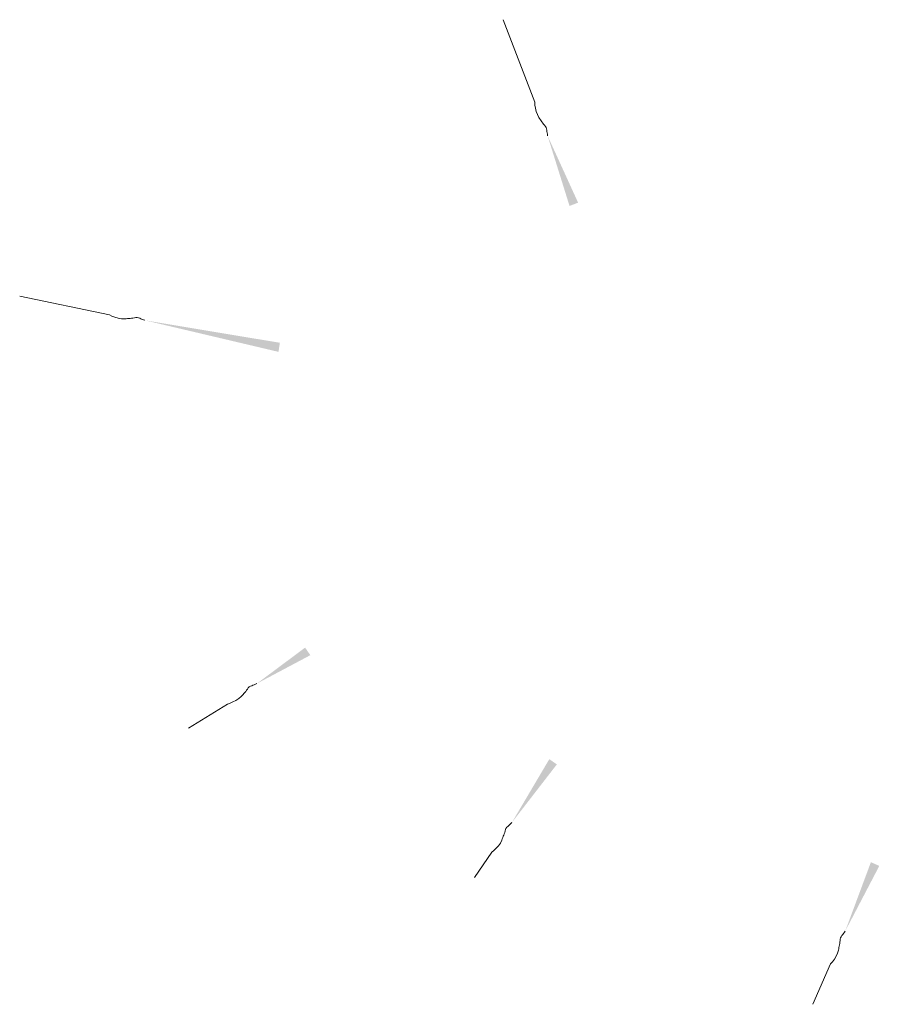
# Model space of a CAD drawing. Header units: millimetres. Extents: x 833220848 to 834439174, y 817676276 to 818025844.
# Tile 7 of 33: x 834200350 to 834218304, y 817783674 to 817804248. Entities that reach past the tile are written whole.
import ezdxf

# ---------------------------------------------------------------- set-up
doc = ezdxf.new("R2010")
doc.units = ezdxf.units.MM
doc.header["$LTSCALE"] = 1000
doc.header["$MEASUREMENT"] = 0
doc.layers.add('01_Base_Plan', color=5, linetype='Continuous', lineweight=5)

msp = doc.modelspace()

# ---------------------------------------------------------------- linework, layer by layer
at = {"layer": '01_Base_Plan'}
for p, q in [((834211106.57, 817802523.75), (834210445.92, 817804247.66)), ((834202223.17, 817798079.88), (834200349.6, 817798473.59)), ((834204686.76, 817789946.96), (834203872.4, 817789443.82)), ((834210208.74, 817786850.09), (834209850.58, 817786320.83)), ((834217287.53, 817784517.55), (834216912.74, 817783673.98))]:
    msp.add_line(p, q, dxfattribs=at)
at = {"layer": '01_Base_Plan', "flags": 128}
for points in [[(834211374.76, 817801824.34), (834211370.89, 817801852.94), (834211366.09, 817801881.17), (834211362.22, 817801909.77), (834211358.35, 817801938.37), (834211354.48, 817801966.97), (834211345.96, 817801993.72), (834211330.95, 817802017.88), (834211312.21, 817802040.55), (834211292.18, 817802063.78), (834211273.45, 817802086.46), (834211257.5, 817802110.24), (834211241.56, 817802134.03), (834211225.61, 817802157.81), (834211209.67, 817802181.6), (834211193.35, 817802206.31), (834211161.84, 817802263.72), (834211138.69, 817802329.85), (834211122.05, 817802398.58), (834211110.6, 817802465.07), (834211106.57, 817802523.75)], [(834202963.5, 817797965.8), (834202936.75, 817797976.62), (834202909.85, 817797986.46), (834202883.1, 817797997.29), (834202856.35, 817798008.11), (834202829.59, 817798018.94), (834202802.14, 817798024.82), (834202773.72, 817798023.76), (834202744.74, 817798018.74), (834202714.63, 817798012.87), (834202685.65, 817798007.85), (834202657.09, 817798005.81), (834202628.53, 817798003.76), (834202599.96, 817798001.71), (834202571.4, 817797999.66), (834202541.85, 817797997.76), (834202476.37, 817797998.87), (834202407.47, 817798011.58), (834202339.54, 817798031.22), (834202276.12, 817798054.26), (834202223.17, 817798079.88)], [(834205301.73, 817790374.64), (834205274.88, 817790364.05), (834205248.62, 817790352.63), (834205221.77, 817790342.03), (834205194.93, 817790331.43), (834205168.08, 817790320.83), (834205144.15, 817790306.17), (834205124.29, 817790285.81), (834205106.75, 817790262.2), (834205088.98, 817790237.19), (834205071.45, 817790213.58), (834205052.17, 817790192.41), (834205032.89, 817790171.24), (834205013.61, 817790150.06), (834204994.33, 817790128.89), (834204974.23, 817790107.14), (834204926.02, 817790062.81), (834204867.35, 817790024.52), (834204804.6, 817789991.92), (834204742.78, 817789964.91), (834204686.76, 817789946.96)], [(834210628.43, 817787470.54), (834210607.21, 817787450.99), (834210586.82, 817787430.88), (834210565.59, 817787411.33), (834210544.36, 817787391.77), (834210523.13, 817787372.22), (834210506.09, 817787349.91), (834210494.89, 817787323.77), (834210487.03, 817787295.43), (834210479.46, 817787265.7), (834210471.61, 817787237.36), (834210461.24, 817787210.66), (834210450.88, 817787183.97), (834210440.52, 817787157.27), (834210430.15, 817787130.58), (834210419.24, 817787103.05), (834210390.23, 817787044.33), (834210349.28, 817786987.48), (834210302.48, 817786934.47), (834210254.54, 817786887.01), (834210208.74, 817786850.09)], [(834217591.54, 817785202.16), (834217574.08, 817785179.17), (834217557.54, 817785155.79), (834217540.09, 817785132.81), (834217522.63, 817785109.82), (834217505.18, 817785086.84), (834217492.32, 817785061.89), (834217485.89, 817785034.18), (834217483.14, 817785004.9), (834217480.92, 817784974.3), (834217478.18, 817784945.02), (834217472.67, 817784916.92), (834217467.16, 817784888.82), (834217461.66, 817784860.71), (834217456.15, 817784832.61), (834217450.25, 817784803.59), (834217432.02, 817784740.69), (834217401.71, 817784677.52), (834217364.97, 817784617.11), (834217326.12, 817784561.95), (834217287.53, 817784517.55)]]:
    msp.add_lwpolyline(points, dxfattribs=at)
at = {"layer": '01_Base_Plan'}
for points in [[(834211374.76, 817801824.34), (834211833.45, 817800355.77), (834212012.9, 817800424.11)], [(834202963.5, 817797965.8), (834205754.4, 817797307.04), (834205784.08, 817797496.76)], [(834205301.73, 817790374.64), (834206420.16, 817790968.95), (834206310.88, 817791126.85)], [(834210628.43, 817787470.54), (834211569.49, 817788687.71), (834211410.68, 817788795.66)], [(834217591.54, 817785202.16), (834218303.81, 817786565.88), (834218128.49, 817786644.21)]]:
    msp.add_solid(points, dxfattribs=at)

doc.saveas('drawing.dxf')
